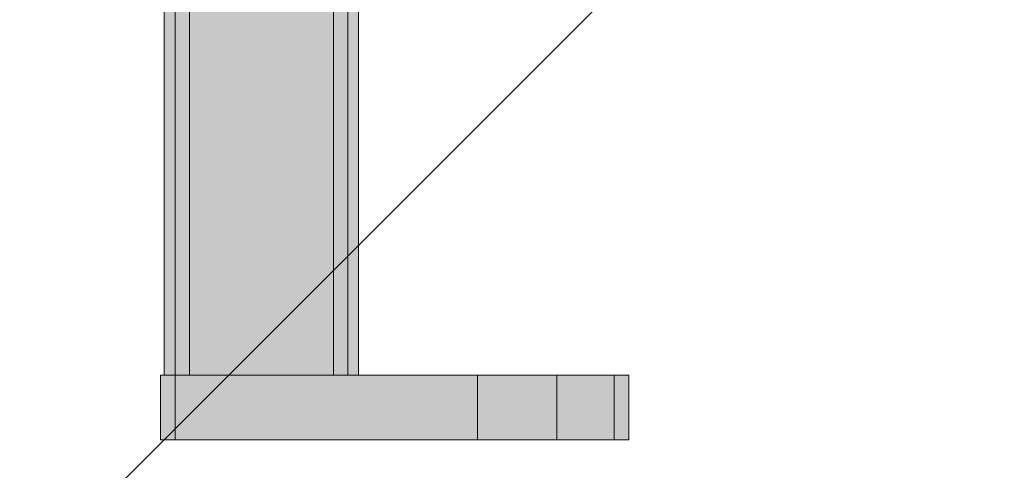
# Model space of a CAD drawing. Extents: x -132 to 668, y -61 to 533.
# Tile 200 of 256: x 84.68 to 87.42, y 438.55 to 439.8. Entities that reach past the tile are written whole.
import ezdxf

# ---------------------------------------------------------------- set-up
doc = ezdxf.new("R2010")
doc.units = 0
doc.layers.get('0').update_dxf_attribs({"lineweight": 5})
doc.layers.add('A_Geschossdecke-A07AMLQV1N', color=7, linetype='Continuous', lineweight=35, true_color=0x008080)
doc.layers.add('TECE-Modul', color=7, linetype='Continuous', lineweight=5)
doc.layers.add('TECE-Modul-Shading', color=7, linetype='Continuous', lineweight=5)

# ---------------------------------------------------------------- blocks, each defined once
blk = doc.blocks.new('3D-Ansicht-A07AMLNC1N', base_point=(61.7834, 423.9531))
at = {"layer": 'TECE-Modul-Shading', "color": 252, "true_color": 0x8b8b8b}
for points in [[(85.0845, 438.8154), (85.0832, 439.8354), (85.0845, 448.6154)], [(85.0832, 439.8354), (85.0845, 438.8154), (85.0845, 448.6154)], [(85.1132, 443.7154), (85.114, 438.8154), (85.114, 448.6154)], [(85.114, 438.8154), (85.1132, 443.7154), (85.114, 448.6154)], [(85.5924, 438.8154), (85.5932, 443.7154), (85.5924, 448.6154)], [(85.5932, 443.7154), (85.5924, 438.8154), (85.5924, 448.6154)], [(85.6232, 439.8354), (85.6218, 438.8154), (85.6218, 448.6154)], [(85.6218, 438.8154), (85.6232, 439.8354), (85.6218, 448.6154)], [(85.1132, 438.8154), (85.114, 438.8154), (85.1132, 443.7154)], [(85.1132, 438.8154), (85.1132, 443.7154), (85.114, 438.8154)], [(85.5932, 438.8154), (85.5932, 443.7154), (85.5924, 438.8154)], [(85.5932, 438.8154), (85.5924, 438.8154), (85.5932, 443.7154)], [(85.0832, 438.8154), (85.0832, 439.8354), (85.0845, 438.8154)], [(85.0832, 438.8154), (85.0845, 438.8154), (85.0832, 439.8354)], [(85.6232, 438.8154), (85.6218, 438.8154), (85.6232, 439.8354)], [(85.6232, 438.8154), (85.6232, 439.8354), (85.6218, 438.8154)]]:
    blk.add_solid(points, dxfattribs=at)
at = {"layer": 'TECE-Modul-Shading', "color": 253, "true_color": 0xa4a4a4}
for points in [[(85.0885, 448.6154), (85.0845, 438.8154), (85.0845, 448.6154)], [(85.0885, 438.8154), (85.0845, 438.8154), (85.0885, 448.6154)], [(85.0845, 438.8154), (85.0885, 438.8154), (85.0845, 448.6154)], [(85.0845, 448.6154), (85.0885, 438.8154), (85.0885, 448.6154)], [(85.114, 438.8154), (85.1162, 438.8154), (85.114, 448.6154)], [(85.114, 448.6154), (85.1162, 438.8154), (85.1162, 448.6154)], [(85.1162, 448.6154), (85.114, 438.8154), (85.114, 448.6154)], [(85.1162, 438.8154), (85.114, 438.8154), (85.1162, 448.6154)], [(85.5901, 448.6154), (85.5924, 438.8154), (85.5924, 448.6154)], [(85.5901, 438.8154), (85.5924, 438.8154), (85.5901, 448.6154)], [(85.5924, 448.6154), (85.5901, 438.8154), (85.5901, 448.6154)], [(85.5924, 438.8154), (85.5901, 438.8154), (85.5924, 448.6154)], [(85.6218, 448.6154), (85.6179, 438.8154), (85.6179, 448.6154)], [(85.6218, 438.8154), (85.6179, 438.8154), (85.6218, 448.6154)], [(85.6179, 438.8154), (85.6218, 438.8154), (85.6179, 448.6154)], [(85.6179, 448.6154), (85.6218, 438.8154), (85.6218, 448.6154)]]:
    blk.add_solid(points, dxfattribs=at)
at = {"layer": 'TECE-Modul-Shading', "color": 9, "true_color": 0xbbbbbb}
for points in [[(85.095, 448.6154), (85.0885, 438.8154), (85.0885, 448.6154)], [(85.095, 438.8154), (85.0885, 438.8154), (85.095, 448.6154)], [(85.0885, 438.8154), (85.095, 438.8154), (85.0885, 448.6154)], [(85.0885, 448.6154), (85.095, 438.8154), (85.095, 448.6154)], [(85.1162, 438.8154), (85.1199, 438.8154), (85.1162, 448.6154)], [(85.1162, 448.6154), (85.1199, 438.8154), (85.1199, 448.6154)], [(85.1199, 448.6154), (85.1162, 438.8154), (85.1162, 448.6154)], [(85.1199, 438.8154), (85.1162, 438.8154), (85.1199, 448.6154)], [(85.5865, 448.6154), (85.5901, 438.8154), (85.5901, 448.6154)], [(85.5865, 438.8154), (85.5901, 438.8154), (85.5865, 448.6154)], [(85.5901, 448.6154), (85.5865, 438.8154), (85.5865, 448.6154)], [(85.5901, 438.8154), (85.5865, 438.8154), (85.5901, 448.6154)], [(85.6179, 448.6154), (85.6114, 438.8154), (85.6114, 448.6154)], [(85.6179, 438.8154), (85.6114, 438.8154), (85.6179, 448.6154)], [(85.6114, 438.8154), (85.6179, 438.8154), (85.6114, 448.6154)], [(85.6114, 448.6154), (85.6179, 438.8154), (85.6179, 448.6154)]]:
    blk.add_solid(points, dxfattribs=at)
at = {"layer": 'TECE-Modul-Shading', "color": 254, "true_color": 0xd0d0d0}
for points in [[(85.1037, 448.6154), (85.095, 438.8154), (85.095, 448.6154)], [(85.1037, 438.8154), (85.095, 438.8154), (85.1037, 448.6154)], [(85.095, 438.8154), (85.1037, 438.8154), (85.095, 448.6154)], [(85.095, 448.6154), (85.1037, 438.8154), (85.1037, 448.6154)], [(85.1199, 438.8154), (85.1249, 438.8154), (85.1199, 448.6154)], [(85.1199, 448.6154), (85.1249, 438.8154), (85.1249, 448.6154)], [(85.1249, 448.6154), (85.1199, 438.8154), (85.1199, 448.6154)], [(85.1249, 438.8154), (85.1199, 438.8154), (85.1249, 448.6154)], [(85.5815, 448.6154), (85.5865, 438.8154), (85.5865, 448.6154)], [(85.5815, 438.8154), (85.5865, 438.8154), (85.5815, 448.6154)], [(85.5865, 448.6154), (85.5815, 438.8154), (85.5815, 448.6154)], [(85.5865, 438.8154), (85.5815, 438.8154), (85.5865, 448.6154)], [(85.6114, 448.6154), (85.6027, 438.8154), (85.6027, 448.6154)], [(85.6114, 438.8154), (85.6027, 438.8154), (85.6114, 448.6154)], [(85.6027, 438.8154), (85.6114, 438.8154), (85.6027, 448.6154)], [(85.6027, 448.6154), (85.6114, 438.8154), (85.6114, 448.6154)]]:
    blk.add_solid(points, dxfattribs=at)
at = {"layer": 'TECE-Modul-Shading', "color": 254, "true_color": 0xe2e2e2}
for points in [[(85.1143, 448.6154), (85.1037, 438.8154), (85.1037, 448.6154)], [(85.1143, 438.8154), (85.1037, 438.8154), (85.1143, 448.6154)], [(85.1037, 438.8154), (85.1143, 438.8154), (85.1037, 448.6154)], [(85.1037, 448.6154), (85.1143, 438.8154), (85.1143, 448.6154)], [(85.1249, 438.8154), (85.131, 438.8154), (85.1249, 448.6154)], [(85.1249, 448.6154), (85.131, 438.8154), (85.131, 448.6154)], [(85.131, 448.6154), (85.1249, 438.8154), (85.1249, 448.6154)], [(85.131, 438.8154), (85.1249, 438.8154), (85.131, 448.6154)], [(85.5754, 448.6154), (85.5815, 438.8154), (85.5815, 448.6154)], [(85.5754, 438.8154), (85.5815, 438.8154), (85.5754, 448.6154)], [(85.5815, 438.8154), (85.5754, 438.8154), (85.5815, 448.6154)], [(85.5815, 448.6154), (85.5754, 438.8154), (85.5754, 448.6154)], [(85.6027, 448.6154), (85.5921, 438.8154), (85.5921, 448.6154)], [(85.6027, 438.8154), (85.5921, 438.8154), (85.6027, 448.6154)], [(85.5921, 438.8154), (85.6027, 438.8154), (85.5921, 448.6154)], [(85.5921, 448.6154), (85.6027, 438.8154), (85.6027, 448.6154)]]:
    blk.add_solid(points, dxfattribs=at)
at = {"layer": 'TECE-Modul-Shading', "color": 7, "true_color": 0xefefef}
for points in [[(85.1264, 448.6154), (85.1143, 438.8154), (85.1143, 448.6154)], [(85.1264, 438.8154), (85.1143, 438.8154), (85.1264, 448.6154)], [(85.1143, 438.8154), (85.1264, 438.8154), (85.1143, 448.6154)], [(85.1143, 448.6154), (85.1264, 438.8154), (85.1264, 448.6154)], [(85.131, 438.8154), (85.1379, 438.8154), (85.131, 448.6154)], [(85.131, 448.6154), (85.1379, 438.8154), (85.1379, 448.6154)], [(85.1379, 448.6154), (85.131, 438.8154), (85.131, 448.6154)], [(85.1379, 438.8154), (85.131, 438.8154), (85.1379, 448.6154)], [(85.5685, 448.6154), (85.5754, 438.8154), (85.5754, 448.6154)], [(85.5685, 438.8154), (85.5754, 438.8154), (85.5685, 448.6154)], [(85.5754, 438.8154), (85.5685, 438.8154), (85.5754, 448.6154)], [(85.5754, 448.6154), (85.5685, 438.8154), (85.5685, 448.6154)], [(85.5921, 448.6154), (85.58, 438.8154), (85.58, 448.6154)], [(85.5921, 438.8154), (85.58, 438.8154), (85.5921, 448.6154)], [(85.58, 438.8154), (85.5921, 438.8154), (85.58, 448.6154)], [(85.58, 448.6154), (85.5921, 438.8154), (85.5921, 448.6154)]]:
    blk.add_solid(points, dxfattribs=at)
at = {"layer": 'TECE-Modul-Shading', "color": 7, "true_color": 0xf9f9f9}
for points in [[(85.1395, 448.6154), (85.1264, 438.8154), (85.1264, 448.6154)], [(85.1395, 438.8154), (85.1264, 438.8154), (85.1395, 448.6154)], [(85.1264, 438.8154), (85.1395, 438.8154), (85.1264, 448.6154)], [(85.1264, 448.6154), (85.1395, 438.8154), (85.1395, 448.6154)], [(85.1379, 438.8154), (85.1454, 438.8154), (85.1379, 448.6154)], [(85.1379, 448.6154), (85.1454, 438.8154), (85.1454, 448.6154)], [(85.1454, 448.6154), (85.1379, 438.8154), (85.1379, 448.6154)], [(85.1454, 438.8154), (85.1379, 438.8154), (85.1454, 448.6154)], [(85.561, 448.6154), (85.5685, 438.8154), (85.5685, 448.6154)], [(85.561, 438.8154), (85.5685, 438.8154), (85.561, 448.6154)], [(85.5685, 438.8154), (85.561, 438.8154), (85.5685, 448.6154)], [(85.5685, 448.6154), (85.561, 438.8154), (85.561, 448.6154)], [(85.58, 448.6154), (85.5668, 438.8154), (85.5668, 448.6154)], [(85.58, 438.8154), (85.5668, 438.8154), (85.58, 448.6154)], [(85.5668, 438.8154), (85.58, 438.8154), (85.5668, 448.6154)], [(85.5668, 448.6154), (85.58, 438.8154), (85.58, 448.6154)]]:
    blk.add_solid(points, dxfattribs=at)
at = {"layer": 'TECE-Modul-Shading', "color": 7, "true_color": 0xfefefe}
for points in [[(85.1532, 439.8354), (85.1395, 438.8154), (85.1395, 448.6154)], [(85.1395, 438.8154), (85.1532, 439.8354), (85.1395, 448.6154)], [(85.1454, 438.8154), (85.1532, 443.7154), (85.1454, 448.6154)], [(85.1532, 443.7154), (85.1454, 438.8154), (85.1454, 448.6154)], [(85.5668, 438.8154), (85.5532, 439.8354), (85.5668, 448.6154)], [(85.5532, 443.7154), (85.561, 438.8154), (85.561, 448.6154)], [(85.561, 438.8154), (85.5532, 443.7154), (85.561, 448.6154)], [(85.5532, 439.8354), (85.5668, 438.8154), (85.5668, 448.6154)], [(85.1532, 438.8154), (85.1532, 443.7154), (85.1454, 438.8154)], [(85.1532, 438.8154), (85.1454, 438.8154), (85.1532, 443.7154)], [(85.5532, 438.8154), (85.561, 438.8154), (85.5532, 443.7154)], [(85.5532, 438.8154), (85.5532, 443.7154), (85.561, 438.8154)], [(85.1532, 438.8154), (85.1395, 438.8154), (85.1532, 439.8354)], [(85.1532, 438.8154), (85.1532, 439.8354), (85.1395, 438.8154)], [(85.5532, 438.8154), (85.5532, 439.8354), (85.5668, 438.8154)], [(85.5532, 438.8154), (85.5668, 438.8154), (85.5532, 439.8354)]]:
    blk.add_solid(points, dxfattribs=at)
at = {"layer": 'TECE-Modul-Shading', "color": 7, "true_color": 0xffffff}
for points in [[(85.5532, 438.8154), (85.5532, 443.7154), (85.1532, 438.8154)], [(85.1532, 438.8154), (85.5532, 443.7154), (85.1532, 443.7154)], [(85.5532, 438.8154), (85.1532, 443.7154), (85.5532, 443.7154)], [(85.1532, 438.8154), (85.1532, 443.7154), (85.5532, 438.8154)], [(85.5532, 438.8154), (85.1532, 439.8354), (85.5532, 439.8354)], [(85.1532, 438.8154), (85.1532, 439.8354), (85.5532, 438.8154)], [(85.5532, 438.8154), (85.5532, 439.8354), (85.1532, 438.8154)], [(85.1532, 438.8154), (85.5532, 439.8354), (85.1532, 439.8354)], [(85.5932, 438.8154), (85.6232, 439.8354), (85.5932, 439.8354)], [(85.6232, 438.8154), (85.6232, 439.8354), (85.5932, 438.8154)], [(85.5932, 438.8154), (85.5932, 439.8354), (85.6232, 438.8154)], [(85.6232, 438.8154), (85.5932, 439.8354), (85.6232, 439.8354)], [(85.7241, 438.7254), (85.1132, 438.7254), (85.7241, 438.7704), (85.1132, 438.8154)], [(85.7241, 438.7704), (85.1132, 438.8154), (85.7241, 438.8154)], [(85.6376, 438.8154), (85.1132, 438.8154), (85.6376, 438.7641), (85.1132, 438.7254)], [(85.6395, 438.7643), (85.6395, 438.8154), (85.6376, 438.7641), (85.6376, 438.8154)], [(85.6435, 438.7645), (85.6435, 438.8154), (85.6395, 438.7643), (85.6395, 438.8154)], [(85.6493, 438.765), (85.6493, 438.8154), (85.6435, 438.7645), (85.6435, 438.8154)], [(85.6493, 438.765), (85.7434, 438.7719), (85.6493, 438.8154), (85.7434, 438.8154)], [(85.7241, 438.8154), (85.8866, 438.8154), (85.7241, 438.7704), (85.8866, 438.7584)], [(85.7434, 438.8154), (85.7434, 438.7719), (85.8891, 438.8154), (85.8891, 438.7827)], [(85.8866, 438.8154), (85.9912, 438.8154), (85.8866, 438.7584), (85.9912, 438.7506)], [(85.8891, 438.8154), (85.8891, 438.7827), (85.9891, 438.8154), (85.9891, 438.79)], [(85.9891, 438.8154), (85.9891, 438.79), (86.0582, 438.8154), (86.0582, 438.7951)], [(86.0682, 438.8154), (86.0682, 438.745), (85.9912, 438.8154), (85.9912, 438.7506)], [(86.0582, 438.8154), (86.0582, 438.7951), (86.1352, 438.8154), (86.1352, 438.8008)], [(86.1373, 438.7399), (86.0682, 438.745), (86.1373, 438.8154), (86.0682, 438.8154)], [(86.1352, 438.8008), (86.2373, 438.8083), (86.1352, 438.8154), (86.2373, 438.8154)], [(86.1373, 438.8154), (86.3332, 438.8154), (86.1373, 438.7399), (86.3332, 438.7254)], [(86.3332, 438.8154), (86.2373, 438.8154), (86.2373, 438.8083)], [(86.3332, 438.7254), (86.3332, 438.8154), (86.2373, 438.7254), (86.2373, 438.8083)], [(85.8891, 438.7827), (85.8891, 438.7254), (85.9891, 438.79), (85.9891, 438.7254)], [(85.9891, 438.79), (85.9891, 438.7254), (86.0582, 438.7951), (86.0582, 438.7254)], [(86.0582, 438.7951), (86.0582, 438.7254), (86.1352, 438.8008), (86.1352, 438.7254)], [(86.1352, 438.7254), (86.2373, 438.7254), (86.1352, 438.8008), (86.2373, 438.8083)], [(85.6376, 438.7641), (85.1132, 438.7254), (85.6376, 438.7254)], [(85.6395, 438.7254), (85.6395, 438.7643), (85.6376, 438.7254), (85.6376, 438.7641)], [(85.6435, 438.7254), (85.6435, 438.7645), (85.6395, 438.7254), (85.6395, 438.7643)], [(85.6493, 438.7254), (85.6493, 438.765), (85.6435, 438.7254), (85.6435, 438.7645)], [(85.6493, 438.7254), (85.7434, 438.7254), (85.6493, 438.765), (85.7434, 438.7719)], [(85.7241, 438.7704), (85.8866, 438.7584), (85.7241, 438.7254), (85.8866, 438.7254)], [(85.7434, 438.7719), (85.7434, 438.7254), (85.8891, 438.7827), (85.8891, 438.7254)], [(85.8866, 438.7584), (85.9912, 438.7506), (85.8866, 438.7254), (85.9912, 438.7254)], [(86.0682, 438.745), (86.0682, 438.7254), (85.9912, 438.7506), (85.9912, 438.7254)], [(86.1373, 438.7254), (86.0682, 438.7254), (86.1373, 438.7399), (86.0682, 438.745)], [(86.1373, 438.7399), (86.3332, 438.7254), (86.1373, 438.7254)], [(85.7241, 438.6354), (85.1132, 438.6354), (85.7241, 438.6804), (85.1132, 438.7254)], [(85.7241, 438.6804), (85.1132, 438.7254), (85.7241, 438.7254)], [(85.6376, 438.7254), (85.1132, 438.7254), (85.6376, 438.6741), (85.1132, 438.6354)], [(85.6395, 438.6743), (85.6395, 438.7254), (85.6376, 438.6741), (85.6376, 438.7254)], [(85.6435, 438.6745), (85.6435, 438.7254), (85.6395, 438.6743), (85.6395, 438.7254)], [(85.6493, 438.675), (85.6493, 438.7254), (85.6435, 438.6745), (85.6435, 438.7254)], [(85.6493, 438.675), (85.7434, 438.6819), (85.6493, 438.7254), (85.7434, 438.7254)], [(85.7241, 438.7254), (85.8866, 438.7254), (85.7241, 438.6804), (85.8866, 438.6684)], [(85.7434, 438.7254), (85.7434, 438.6819), (85.8891, 438.7254), (85.8891, 438.6927)], [(85.8866, 438.7254), (85.9912, 438.7254), (85.8866, 438.6684), (85.9912, 438.6606)], [(85.8891, 438.7254), (85.8891, 438.6927), (85.9891, 438.7254), (85.9891, 438.7)], [(85.9891, 438.7254), (85.9891, 438.7), (86.0582, 438.7254), (86.0582, 438.7051)], [(85.9891, 438.7), (85.9891, 438.6354), (86.0582, 438.7051), (86.0582, 438.6354)], [(86.0682, 438.7254), (86.0682, 438.655), (85.9912, 438.7254), (85.9912, 438.6606)], [(86.0582, 438.7254), (86.0582, 438.7051), (86.1352, 438.7254), (86.1352, 438.7108)], [(86.0582, 438.7051), (86.0582, 438.6354), (86.1352, 438.7108), (86.1352, 438.6354)], [(86.1373, 438.6499), (86.0682, 438.655), (86.1373, 438.7254), (86.0682, 438.7254)], [(86.1352, 438.7108), (86.2373, 438.7184), (86.1352, 438.7254), (86.2373, 438.7254)], [(86.1352, 438.6354), (86.2373, 438.6354), (86.1352, 438.7108), (86.2373, 438.7184)], [(86.1373, 438.7254), (86.3332, 438.7254), (86.1373, 438.6499), (86.3332, 438.6354)], [(86.3332, 438.7254), (86.2373, 438.7254), (86.2373, 438.7184)], [(86.3332, 438.6354), (86.3332, 438.7254), (86.2373, 438.6354), (86.2373, 438.7184)], [(85.6493, 438.6354), (85.7434, 438.6354), (85.6493, 438.675), (85.7434, 438.6819)], [(85.7241, 438.6804), (85.8866, 438.6684), (85.7241, 438.6354), (85.8866, 438.6354)], [(85.7434, 438.6819), (85.7434, 438.6354), (85.8891, 438.6927), (85.8891, 438.6354)], [(85.8891, 438.6927), (85.8891, 438.6354), (85.9891, 438.7), (85.9891, 438.6354)], [(85.6376, 438.6741), (85.1132, 438.6354), (85.6376, 438.6354)], [(85.6395, 438.6354), (85.6395, 438.6743), (85.6376, 438.6354), (85.6376, 438.6741)], [(85.6435, 438.6354), (85.6435, 438.6745), (85.6395, 438.6354), (85.6395, 438.6743)], [(85.6493, 438.6354), (85.6493, 438.675), (85.6435, 438.6354), (85.6435, 438.6745)], [(85.8866, 438.6684), (85.9912, 438.6606), (85.8866, 438.6354), (85.9912, 438.6354)], [(86.0682, 438.655), (86.0682, 438.6354), (85.9912, 438.6606), (85.9912, 438.6354)], [(86.1373, 438.6354), (86.0682, 438.6354), (86.1373, 438.6499), (86.0682, 438.655)], [(86.1373, 438.6499), (86.3332, 438.6354), (86.1373, 438.6354)]]:
    blk.add_solid(points, dxfattribs=at)
at = {"layer": 'TECE-Modul-Shading', "color": 252, "true_color": 0x909090}
for points in [[(85.0732, 438.7254), (85.0746, 438.8154), (85.0746, 438.6354)], [(85.0732, 438.8154), (85.0746, 438.8154), (85.0732, 438.7254)], [(85.0732, 438.8154), (85.0732, 438.7254), (85.0746, 438.8154)], [(85.0746, 438.8154), (85.0732, 438.7254), (85.0746, 438.6354)], [(85.9569, 438.6354), (85.9532, 438.8154), (85.9532, 438.6354)], [(85.9569, 438.8154), (85.9532, 438.8154), (85.9569, 438.6354)], [(85.9532, 438.6354), (85.9569, 438.8154), (85.9569, 438.6354)], [(85.9532, 438.8154), (85.9569, 438.8154), (85.9532, 438.6354)], [(86.1732, 438.6354), (86.1694, 438.8154), (86.1694, 438.6354)], [(86.1732, 438.8154), (86.1694, 438.8154), (86.1732, 438.6354)], [(86.1694, 438.8154), (86.1732, 438.8154), (86.1694, 438.6354)], [(86.1694, 438.6354), (86.1732, 438.8154), (86.1732, 438.6354)], [(86.3718, 438.8154), (86.3732, 438.7254), (86.3718, 438.6354)], [(86.3732, 438.8154), (86.3732, 438.7254), (86.3718, 438.8154)], [(86.3732, 438.7254), (86.3718, 438.8154), (86.3718, 438.6354)], [(86.3732, 438.8154), (86.3718, 438.8154), (86.3732, 438.7254)], [(85.0732, 438.7254), (85.0746, 438.6354), (85.0732, 438.6354)], [(85.0732, 438.7254), (85.0732, 438.6354), (85.0746, 438.6354)], [(86.3732, 438.7254), (86.3732, 438.6354), (86.3718, 438.6354)], [(86.3732, 438.7254), (86.3718, 438.6354), (86.3732, 438.6354)]]:
    blk.add_solid(points, dxfattribs=at)
at = {"layer": 'TECE-Modul-Shading', "color": 253, "true_color": 0xb0b0b0}
for points in [[(85.0746, 438.6354), (85.0786, 438.8154), (85.0786, 438.6354)], [(85.0746, 438.8154), (85.0786, 438.8154), (85.0746, 438.6354)], [(85.0786, 438.8154), (85.0746, 438.8154), (85.0786, 438.6354)], [(85.0786, 438.6354), (85.0746, 438.8154), (85.0746, 438.6354)], [(85.9679, 438.6354), (85.9569, 438.8154), (85.9569, 438.6354)], [(85.9679, 438.8154), (85.9569, 438.8154), (85.9679, 438.6354)], [(85.9569, 438.6354), (85.9679, 438.8154), (85.9679, 438.6354)], [(85.9569, 438.8154), (85.9679, 438.8154), (85.9569, 438.6354)], [(86.1694, 438.6354), (86.1585, 438.8154), (86.1585, 438.6354)], [(86.1694, 438.8154), (86.1585, 438.8154), (86.1694, 438.6354)], [(86.1585, 438.8154), (86.1694, 438.8154), (86.1585, 438.6354)], [(86.1585, 438.6354), (86.1694, 438.8154), (86.1694, 438.6354)], [(86.3678, 438.6354), (86.3718, 438.8154), (86.3718, 438.6354)], [(86.3678, 438.8154), (86.3718, 438.8154), (86.3678, 438.6354)], [(86.3718, 438.6354), (86.3678, 438.8154), (86.3678, 438.6354)], [(86.3718, 438.8154), (86.3678, 438.8154), (86.3718, 438.6354)]]:
    blk.add_solid(points, dxfattribs=at)
at = {"layer": 'TECE-Modul-Shading', "color": 254, "true_color": 0xcdcdcd}
for points in [[(85.0786, 438.6354), (85.0849, 438.8154), (85.0849, 438.6354)], [(85.0786, 438.8154), (85.0849, 438.8154), (85.0786, 438.6354)], [(85.0849, 438.6354), (85.0786, 438.8154), (85.0786, 438.6354)], [(85.0849, 438.8154), (85.0786, 438.8154), (85.0849, 438.6354)], [(85.9854, 438.6354), (85.9679, 438.8154), (85.9679, 438.6354)], [(85.9854, 438.8154), (85.9679, 438.8154), (85.9854, 438.6354)], [(85.9679, 438.6354), (85.9854, 438.8154), (85.9854, 438.6354)], [(85.9679, 438.8154), (85.9854, 438.8154), (85.9679, 438.6354)], [(86.1585, 438.6354), (86.141, 438.8154), (86.141, 438.6354)], [(86.1585, 438.8154), (86.141, 438.8154), (86.1585, 438.6354)], [(86.141, 438.8154), (86.1585, 438.8154), (86.141, 438.6354)], [(86.141, 438.6354), (86.1585, 438.8154), (86.1585, 438.6354)], [(86.3615, 438.6354), (86.3678, 438.8154), (86.3678, 438.6354)], [(86.3615, 438.8154), (86.3678, 438.8154), (86.3615, 438.6354)], [(86.3678, 438.6354), (86.3615, 438.8154), (86.3615, 438.6354)], [(86.3678, 438.8154), (86.3615, 438.8154), (86.3678, 438.6354)]]:
    blk.add_solid(points, dxfattribs=at)
at = {"layer": 'TECE-Modul-Shading', "color": 254, "true_color": 0xe4e4e4}
for points in [[(85.0849, 438.6354), (85.0932, 438.8154), (85.0932, 438.6354)], [(85.0849, 438.8154), (85.0932, 438.8154), (85.0849, 438.6354)], [(85.0849, 438.6354), (85.0871, 438.6354), (85.0849, 438.8154), (85.0871, 438.7669)], [(85.0871, 438.8154), (85.0849, 438.8154), (85.0871, 438.7669)], [(85.0932, 438.6354), (85.0932, 438.8154), (85.0871, 438.7669), (85.0871, 438.8154)], [(86.0082, 438.6354), (85.9854, 438.8154), (85.9854, 438.6354)], [(86.0082, 438.8154), (85.9854, 438.8154), (86.0082, 438.6354)], [(85.9854, 438.6354), (86.0082, 438.8154), (86.0082, 438.6354)], [(85.9854, 438.8154), (86.0082, 438.8154), (85.9854, 438.6354)], [(86.141, 438.6354), (86.1182, 438.8154), (86.1182, 438.6354)], [(86.141, 438.8154), (86.1182, 438.8154), (86.141, 438.6354)], [(86.1182, 438.8154), (86.141, 438.8154), (86.1182, 438.6354)], [(86.1182, 438.6354), (86.141, 438.8154), (86.141, 438.6354)], [(86.3532, 438.6354), (86.3615, 438.8154), (86.3615, 438.6354)], [(86.3532, 438.8154), (86.3615, 438.8154), (86.3532, 438.6354)], [(86.3615, 438.6354), (86.3532, 438.8154), (86.3532, 438.6354)], [(86.3615, 438.8154), (86.3532, 438.8154), (86.3615, 438.6354)], [(85.0871, 438.6354), (85.0932, 438.6354), (85.0871, 438.7669)]]:
    blk.add_solid(points, dxfattribs=at)
at = {"layer": 'TECE-Modul-Shading', "color": 7, "true_color": 0xf5f5f5}
for points in [[(85.0932, 438.6354), (85.1028, 438.8154), (85.1028, 438.6354)], [(85.0932, 438.8154), (85.1028, 438.8154), (85.0932, 438.6354)], [(85.0932, 438.6354), (85.0954, 438.6354), (85.0932, 438.8154), (85.0954, 438.7735)], [(85.0954, 438.8154), (85.0932, 438.8154), (85.0954, 438.7735)], [(85.1028, 438.6354), (85.1028, 438.8154), (85.0954, 438.7735), (85.0954, 438.8154)], [(86.0347, 438.6354), (86.0082, 438.8154), (86.0082, 438.6354)], [(86.0347, 438.8154), (86.0082, 438.8154), (86.0347, 438.6354)], [(86.0082, 438.6354), (86.0347, 438.8154), (86.0347, 438.6354)], [(86.0082, 438.8154), (86.0347, 438.8154), (86.0082, 438.6354)], [(86.1182, 438.6354), (86.0917, 438.8154), (86.0917, 438.6354)], [(86.1182, 438.8154), (86.0917, 438.8154), (86.1182, 438.6354)], [(86.0917, 438.6354), (86.1182, 438.8154), (86.1182, 438.6354)], [(86.0917, 438.8154), (86.1182, 438.8154), (86.0917, 438.6354)], [(86.3436, 438.6354), (86.3532, 438.8154), (86.3532, 438.6354)], [(86.3436, 438.8154), (86.3532, 438.8154), (86.3436, 438.6354)], [(86.3532, 438.6354), (86.3436, 438.8154), (86.3436, 438.6354)], [(86.3532, 438.8154), (86.3436, 438.8154), (86.3532, 438.6354)], [(85.0954, 438.6354), (85.1028, 438.6354), (85.0954, 438.7735)]]:
    blk.add_solid(points, dxfattribs=at)
at = {"layer": 'TECE-Modul-Shading', "color": 7, "true_color": 0xfdfdfd}
for points in [[(85.1028, 438.8154), (85.1132, 438.7254), (85.1028, 438.6354)], [(85.1132, 438.8154), (85.1132, 438.7254), (85.1028, 438.8154)], [(85.1132, 438.7254), (85.1028, 438.8154), (85.1028, 438.6354)], [(85.1132, 438.8154), (85.1028, 438.8154), (85.1132, 438.7254)], [(86.0632, 438.6354), (86.0347, 438.8154), (86.0347, 438.6354)], [(86.0632, 438.8154), (86.0347, 438.8154), (86.0632, 438.6354)], [(86.0347, 438.6354), (86.0632, 438.8154), (86.0632, 438.6354)], [(86.0347, 438.8154), (86.0632, 438.8154), (86.0347, 438.6354)], [(86.0917, 438.6354), (86.0632, 438.8154), (86.0632, 438.6354)], [(86.0917, 438.8154), (86.0632, 438.8154), (86.0917, 438.6354)], [(86.0632, 438.6354), (86.0917, 438.8154), (86.0917, 438.6354)], [(86.0632, 438.8154), (86.0917, 438.8154), (86.0632, 438.6354)], [(86.3332, 438.7254), (86.3436, 438.8154), (86.3436, 438.6354)], [(86.3332, 438.8154), (86.3436, 438.8154), (86.3332, 438.7254)], [(86.3436, 438.8154), (86.3332, 438.7254), (86.3436, 438.6354)], [(86.3332, 438.8154), (86.3332, 438.7254), (86.3436, 438.8154)], [(85.1132, 438.7254), (85.1132, 438.6354), (85.1028, 438.6354)], [(85.1132, 438.7254), (85.1028, 438.6354), (85.1132, 438.6354)], [(86.3332, 438.7254), (86.3436, 438.6354), (86.3332, 438.6354)], [(86.3332, 438.7254), (86.3332, 438.6354), (86.3436, 438.6354)]]:
    blk.add_solid(points, dxfattribs=at)
blk = doc.blocks.new('Referenz-A07AMLRO1N', base_point=(61.7834, 423.9531))
at = {"layer": 'A_Geschossdecke-A07AMLQV1N', "color": 0, "linetype": 'ByBlock', "lineweight": 18, "ltscale": 0.18}
blk.add_line((82.082, 435.6354), (88.082, 441.6354), dxfattribs=at)
blk = doc.blocks.new('3D-Objekt-A07AMLS01N', base_point=(85.0532, 438.6354))
at = {"color": 0, "linetype": 'ByBlock', "lineweight": -2, "ltscale": 0.13}
for p, q in [((85.1132, 443.7154), (85.1132, 438.8154)), ((85.1132, 443.7154), (85.1132, 438.8154)), ((85.1532, 443.7154), (85.1532, 438.8154)), ((85.1532, 443.7154), (85.1532, 438.8154)), ((85.5532, 443.7154), (85.5532, 438.8154)), ((85.5532, 443.7154), (85.5532, 438.8154)), ((85.5932, 438.8154), (85.5932, 443.7154)), ((85.5932, 443.7154), (85.5932, 438.8154)), ((85.0832, 439.8354), (85.0832, 438.8154)), ((85.0832, 438.8154), (85.0832, 439.8354)), ((85.1532, 439.8354), (85.1532, 438.8154)), ((85.1532, 439.8354), (85.1532, 438.8154)), ((85.5532, 439.8354), (85.5532, 438.8154)), ((85.5532, 439.8354), (85.5532, 438.8154)), ((85.5932, 439.8354), (85.5932, 438.8154)), ((85.5932, 439.8354), (85.5932, 438.8154)), ((85.6232, 438.8154), (85.6232, 439.8354)), ((85.6232, 438.8154), (85.6232, 439.8354)), ((85.6232, 439.8354), (85.6232, 438.8154)), ((85.6232, 439.8354), (85.6232, 438.8154)), ((85.0746, 438.8154), (85.0732, 438.8154)), ((85.0732, 438.8154), (85.0732, 438.7254)), ((85.0746, 438.8154), (85.0732, 438.8154)), ((85.0732, 438.8154), (85.0732, 438.8154)), ((85.0732, 438.7254), (85.0732, 438.8154)), ((85.0786, 438.8154), (85.0746, 438.8154)), ((85.0786, 438.8154), (85.0746, 438.8154)), ((85.0849, 438.8154), (85.0786, 438.8154)), ((85.0849, 438.8154), (85.0786, 438.8154)), ((85.0832, 438.8154), (85.0845, 438.8154)), ((85.0832, 438.8154), (85.0845, 438.8154)), ((85.0832, 438.8154), (85.0832, 438.8154)), ((85.0845, 438.8154), (85.0885, 438.8154)), ((85.0845, 438.8154), (85.0885, 438.8154)), ((85.0932, 438.8154), (85.0849, 438.8154)), ((85.0932, 438.8154), (85.0849, 438.8154)), ((85.0885, 438.8154), (85.095, 438.8154)), ((85.0885, 438.8154), (85.095, 438.8154)), ((85.1028, 438.8154), (85.0932, 438.8154)), ((85.1028, 438.8154), (85.0932, 438.8154)), ((85.095, 438.8154), (85.1037, 438.8154)), ((85.095, 438.8154), (85.1037, 438.8154)), ((85.1132, 438.8154), (85.1028, 438.8154)), ((85.1132, 438.8154), (85.1028, 438.8154)), ((85.1037, 438.8154), (85.1143, 438.8154)), ((85.1037, 438.8154), (85.1143, 438.8154)), ((85.1132, 438.8154), (85.1132, 438.7254)), ((86.3332, 438.8154), (85.1132, 438.8154)), ((85.1132, 438.8154), (85.114, 438.8154)), ((86.3332, 438.8154), (85.1132, 438.8154)), ((85.1132, 438.8154), (85.1132, 438.8154)), ((85.1132, 438.8154), (85.114, 438.8154)), ((85.1132, 438.8154), (85.1132, 438.7254)), ((85.114, 438.8154), (85.1162, 438.8154)), ((85.114, 438.8154), (85.1162, 438.8154)), ((85.1143, 438.8154), (85.1264, 438.8154)), ((85.1143, 438.8154), (85.1264, 438.8154)), ((85.1162, 438.8154), (85.1199, 438.8154)), ((85.1162, 438.8154), (85.1199, 438.8154)), ((85.1199, 438.8154), (85.1249, 438.8154)), ((85.1199, 438.8154), (85.1249, 438.8154)), ((85.1249, 438.8154), (85.131, 438.8154)), ((85.1249, 438.8154), (85.131, 438.8154)), ((85.1264, 438.8154), (85.1395, 438.8154)), ((85.1264, 438.8154), (85.1395, 438.8154)), ((85.131, 438.8154), (85.1379, 438.8154)), ((85.131, 438.8154), (85.1379, 438.8154)), ((85.1379, 438.8154), (85.1454, 438.8154)), ((85.1379, 438.8154), (85.1454, 438.8154)), ((85.1395, 438.8154), (85.1532, 438.8154)), ((85.1395, 438.8154), (85.1532, 438.8154)), ((85.1454, 438.8154), (85.1532, 438.8154)), ((85.1454, 438.8154), (85.1532, 438.8154)), ((85.1532, 438.8154), (85.5532, 438.8154)), ((85.1532, 438.8154), (85.5532, 438.8154)), ((85.1532, 438.8154), (85.5532, 438.8154)), ((85.1532, 438.8154), (85.5532, 438.8154)), ((85.5532, 438.8154), (85.561, 438.8154)), ((85.5532, 438.8154), (85.5669, 438.8154)), ((85.5532, 438.8154), (85.5669, 438.8154)), ((85.5532, 438.8154), (85.561, 438.8154)), ((85.561, 438.8154), (85.5685, 438.8154)), ((85.561, 438.8154), (85.5685, 438.8154)), ((85.5669, 438.8154), (85.58, 438.8154)), ((85.5669, 438.8154), (85.58, 438.8154)), ((85.5685, 438.8154), (85.5754, 438.8154)), ((85.5685, 438.8154), (85.5754, 438.8154)), ((85.5754, 438.8154), (85.5815, 438.8154)), ((85.5754, 438.8154), (85.5815, 438.8154)), ((85.58, 438.8154), (85.5921, 438.8154)), ((85.58, 438.8154), (85.5921, 438.8154)), ((85.5815, 438.8154), (85.5865, 438.8154)), ((85.5815, 438.8154), (85.5865, 438.8154)), ((85.5865, 438.8154), (85.5902, 438.8154)), ((85.5865, 438.8154), (85.5902, 438.8154)), ((85.5902, 438.8154), (85.5924, 438.8154)), ((85.5902, 438.8154), (85.5924, 438.8154)), ((85.5921, 438.8154), (85.6027, 438.8154)), ((85.5921, 438.8154), (85.6027, 438.8154)), ((85.5924, 438.8154), (85.5932, 438.8154)), ((85.5924, 438.8154), (85.5932, 438.8154)), ((85.5932, 438.8154), (85.6232, 438.8154)), ((85.5932, 438.8154), (85.5932, 438.8154)), ((85.5932, 438.8154), (85.5932, 438.8154)), ((85.5932, 438.8154), (85.6232, 438.8154)), ((85.6027, 438.8154), (85.6114, 438.8154)), ((85.6027, 438.8154), (85.6114, 438.8154)), ((85.6114, 438.8154), (85.6179, 438.8154)), ((85.6114, 438.8154), (85.6179, 438.8154)), ((85.6179, 438.8154), (85.6219, 438.8154)), ((85.6179, 438.8154), (85.6219, 438.8154)), ((85.6219, 438.8154), (85.6232, 438.8154)), ((85.6219, 438.8154), (85.6232, 438.8154)), ((85.6232, 438.8154), (85.6232, 438.8154)), ((85.6232, 438.8154), (85.6232, 438.8154)), ((85.9569, 438.8154), (85.9532, 438.8154)), ((85.9532, 438.8154), (85.9532, 438.6354)), ((85.9532, 438.8154), (85.9532, 438.8154)), ((85.9569, 438.8154), (85.9532, 438.8154)), ((85.9532, 438.8154), (85.9532, 438.6354)), ((85.9679, 438.8154), (85.9569, 438.8154)), ((85.9679, 438.8154), (85.9569, 438.8154)), ((85.9854, 438.8154), (85.9679, 438.8154)), ((85.9854, 438.8154), (85.9679, 438.8154)), ((86.0082, 438.8154), (85.9854, 438.8154)), ((86.0082, 438.8154), (85.9854, 438.8154)), ((86.0347, 438.8154), (86.0082, 438.8154)), ((86.0347, 438.8154), (86.0082, 438.8154)), ((86.0632, 438.8154), (86.0347, 438.8154)), ((86.0632, 438.8154), (86.0347, 438.8154)), ((86.0917, 438.8154), (86.0632, 438.8154)), ((86.0917, 438.8154), (86.0632, 438.8154)), ((86.1182, 438.8154), (86.0917, 438.8154)), ((86.1182, 438.8154), (86.0917, 438.8154)), ((86.141, 438.8154), (86.1182, 438.8154)), ((86.141, 438.8154), (86.1182, 438.8154)), ((86.1585, 438.8154), (86.141, 438.8154)), ((86.1585, 438.8154), (86.141, 438.8154)), ((86.1694, 438.8154), (86.1585, 438.8154)), ((86.1694, 438.8154), (86.1585, 438.8154)), ((86.1732, 438.8154), (86.1694, 438.8154)), ((86.1732, 438.8154), (86.1694, 438.8154)), ((86.1732, 438.6354), (86.1732, 438.8154)), ((86.1732, 438.8154), (86.1732, 438.8154)), ((86.1732, 438.6354), (86.1732, 438.8154)), ((86.3435, 438.8154), (86.3332, 438.8154)), ((86.3332, 438.8154), (86.3332, 438.7254)), ((86.3435, 438.8154), (86.3332, 438.8154)), ((86.3332, 438.8154), (86.3332, 438.7254)), ((86.3532, 438.8154), (86.3435, 438.8154)), ((86.3532, 438.8154), (86.3435, 438.8154)), ((86.3615, 438.8154), (86.3532, 438.8154)), ((86.3615, 438.8154), (86.3532, 438.8154)), ((86.3678, 438.8154), (86.3615, 438.8154)), ((86.3678, 438.8154), (86.3615, 438.8154)), ((86.3718, 438.8154), (86.3678, 438.8154)), ((86.3718, 438.8154), (86.3678, 438.8154)), ((86.3732, 438.8154), (86.3718, 438.8154)), ((86.3732, 438.8154), (86.3718, 438.8154)), ((86.3732, 438.7254), (86.3732, 438.8154)), ((86.3732, 438.8154), (86.3732, 438.8154)), ((86.3732, 438.8154), (86.3732, 438.7254)), ((85.0732, 438.7254), (85.0732, 438.6354)), ((85.0732, 438.6354), (85.0732, 438.7254)), ((85.1132, 438.7254), (85.1132, 438.6354)), ((85.1132, 438.7254), (85.1132, 438.6354)), ((86.3332, 438.7254), (86.3332, 438.6354)), ((86.3332, 438.7254), (86.3332, 438.6354)), ((86.3732, 438.6354), (86.3732, 438.7254)), ((86.3732, 438.7254), (86.3732, 438.6354)), ((85.0732, 438.6354), (85.0746, 438.6354)), ((85.0732, 438.6354), (85.0746, 438.6354)), ((85.0732, 438.6354), (85.0732, 438.6354)), ((85.0746, 438.6354), (85.0786, 438.6354)), ((85.0746, 438.6354), (85.0786, 438.6354)), ((85.0786, 438.6354), (85.0849, 438.6354)), ((85.0786, 438.6354), (85.0849, 438.6354)), ((85.0849, 438.6354), (85.0932, 438.6354)), ((85.0849, 438.6354), (85.0932, 438.6354)), ((85.0932, 438.6354), (85.1028, 438.6354)), ((85.0932, 438.6354), (85.1028, 438.6354)), ((85.1028, 438.6354), (85.1132, 438.6354)), ((85.1028, 438.6354), (85.1132, 438.6354)), ((85.1132, 438.6354), (86.3332, 438.6354)), ((85.1132, 438.6354), (86.3332, 438.6354)), ((85.9532, 438.6354), (85.9569, 438.6354)), ((85.9532, 438.6354), (85.9532, 438.6354)), ((85.9532, 438.6354), (85.9569, 438.6354)), ((85.9569, 438.6354), (85.9679, 438.6354)), ((85.9569, 438.6354), (85.9679, 438.6354)), ((85.9679, 438.6354), (85.9854, 438.6354)), ((85.9679, 438.6354), (85.9854, 438.6354)), ((85.9854, 438.6354), (86.0082, 438.6354)), ((85.9854, 438.6354), (86.0082, 438.6354)), ((86.0082, 438.6354), (86.0347, 438.6354)), ((86.0082, 438.6354), (86.0347, 438.6354)), ((86.0347, 438.6354), (86.0632, 438.6354)), ((86.0347, 438.6354), (86.0632, 438.6354)), ((86.0632, 438.6354), (86.0917, 438.6354)), ((86.0632, 438.6354), (86.0917, 438.6354)), ((86.0917, 438.6354), (86.1182, 438.6354)), ((86.0917, 438.6354), (86.1182, 438.6354)), ((86.1182, 438.6354), (86.141, 438.6354)), ((86.1182, 438.6354), (86.141, 438.6354)), ((86.141, 438.6354), (86.1585, 438.6354)), ((86.141, 438.6354), (86.1585, 438.6354)), ((86.1585, 438.6354), (86.1694, 438.6354)), ((86.1585, 438.6354), (86.1694, 438.6354)), ((86.1694, 438.6354), (86.1732, 438.6354)), ((86.1694, 438.6354), (86.1732, 438.6354)), ((86.1732, 438.6354), (86.1732, 438.6354)), ((86.3332, 438.6354), (86.3435, 438.6354)), ((86.3332, 438.6354), (86.3435, 438.6354)), ((86.3435, 438.6354), (86.3532, 438.6354)), ((86.3435, 438.6354), (86.3532, 438.6354)), ((86.3532, 438.6354), (86.3615, 438.6354)), ((86.3532, 438.6354), (86.3615, 438.6354)), ((86.3615, 438.6354), (86.3678, 438.6354)), ((86.3615, 438.6354), (86.3678, 438.6354)), ((86.3678, 438.6354), (86.3718, 438.6354)), ((86.3678, 438.6354), (86.3718, 438.6354)), ((86.3718, 438.6354), (86.3732, 438.6354)), ((86.3718, 438.6354), (86.3732, 438.6354)), ((86.3732, 438.6354), (86.3732, 438.6354))]:
    blk.add_line(p, q, dxfattribs=at)

msp = doc.modelspace()

# ---------------------------------------------------------------- block references
at = {"color": 251, "lineweight": 25, "ltscale": 0.25, "true_color": 0x585858}
msp.add_blockref('Referenz-A07AMLRO1N', (61.7834, 423.9531), dxfattribs=at)
msp.add_blockref('3D-Ansicht-A07AMLNC1N', (61.7834, 423.9531))
at = {"layer": 'TECE-Modul', "ltscale": 0.13}
msp.add_blockref('3D-Objekt-A07AMLS01N', (85.0532, 438.6354), dxfattribs=at)

doc.saveas('drawing.dxf')
